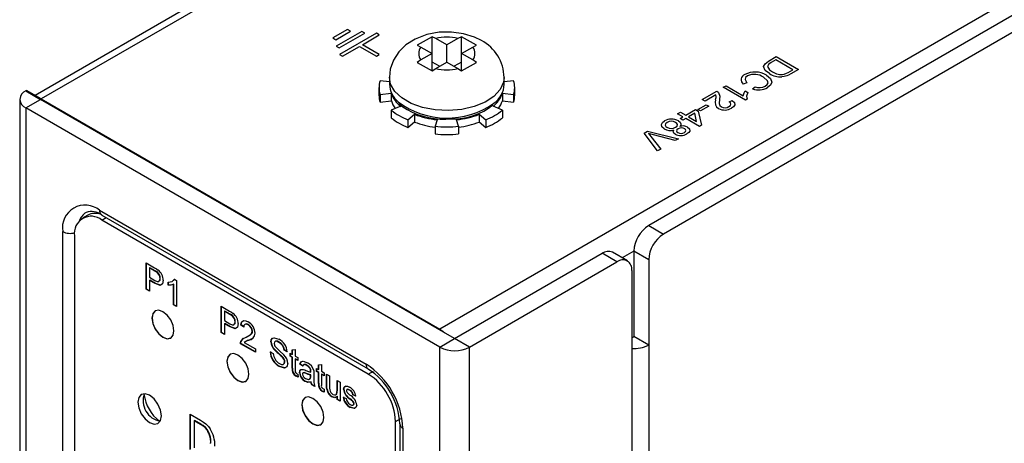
# Model space of a CAD drawing. Header units: millimetres. Extents: x 0 to 629, y 0 to 486.
# Tile 15 of 18: x 420 to 467, y 400 to 420. Entities that reach past the tile are written whole.
import ezdxf

# ---------------------------------------------------------------- set-up
doc = ezdxf.new("R2010")
doc.units = ezdxf.units.MM
doc.header["$LTSCALE"] = 2.25

msp = doc.modelspace()

# ---------------------------------------------------------------- linework, layer by layer
for p, q in [((506.334, 442.725), (449.907, 410.15)), ((507.041, 442.317), (450.614, 409.742)), ((489.894, 434.051), (439.901, 405.191)), ((449.942, 433.368), (420.517, 416.381)), ((447.554, 431.652), (420.81, 416.212)), ((435.482, 419.539), (434.775, 419.131)), ((434.916, 419.049), (435.623, 419.457)), ((436.171, 419.447), (434.934, 418.733)), ((435.075, 418.651), (436.313, 419.366)), ((436.861, 419.355), (435.093, 418.335)), ((435.623, 419.457), (435.482, 419.539)), ((436.313, 419.366), (436.171, 419.447)), ((437.002, 419.274), (436.861, 419.355)), ((434.775, 419.131), (434.916, 419.049)), ((436.189, 418.804), (437.002, 419.274)), ((439.53, 419.187), (438.823, 418.779)), ((439.704, 419.102), (439.53, 419.187)), ((439.53, 418.386), (439.53, 419.187)), ((440.237, 418.794), (439.704, 419.102)), ((440.77, 419.102), (440.237, 418.794)), ((440.944, 419.187), (440.77, 419.102)), ((441.652, 418.779), (440.944, 419.187)), ((440.944, 418.386), (440.944, 419.187)), ((434.934, 418.733), (435.075, 418.651)), ((435.235, 418.253), (436.048, 418.723)), ((436.048, 418.723), (436.861, 418.253)), ((437.002, 418.335), (436.189, 418.804)), ((438.823, 418.779), (438.997, 418.694)), ((438.997, 418.694), (439.53, 418.386)), ((440.237, 417.978), (440.237, 418.794)), ((440.944, 418.386), (441.478, 418.694)), ((441.478, 418.694), (441.652, 418.779)), ((435.093, 418.335), (435.235, 418.253)), ((436.861, 418.253), (437.002, 418.335)), ((438.997, 418.079), (438.823, 417.962)), ((438.823, 417.962), (439.53, 417.554)), ((439.53, 418.386), (438.997, 418.079)), ((439.53, 417.554), (439.53, 418.386)), ((439.884, 417.774), (439.53, 417.978)), ((439.704, 417.67), (440.237, 417.978)), ((440.237, 417.978), (440.77, 417.67)), ((440.944, 417.978), (440.591, 417.774)), ((440.944, 417.554), (440.944, 418.386)), ((441.478, 418.079), (440.944, 418.386)), ((440.944, 417.554), (441.652, 417.962)), ((441.652, 417.962), (441.478, 418.079)), ((455.641, 418.016), (456.021, 418.236)), ((455.994, 418.079), (455.775, 417.952)), ((456.81, 417.608), (455.994, 418.079)), ((456.021, 418.236), (457.082, 417.623)), ((439.53, 417.554), (439.704, 417.67)), ((440.77, 417.67), (440.944, 417.554)), ((456.595, 417.484), (456.81, 417.608)), ((457.082, 417.623), (456.719, 417.414)), ((437.487, 417.033), (437.037, 417.079)), ((437.487, 417.243), (437.487, 416.917)), ((442.987, 416.917), (442.987, 417.243)), ((443.438, 417.079), (442.987, 417.033)), ((454.614, 416.991), (454.43, 416.925)), ((420.067, 416.6), (420.102, 416.62)), ((420.067, 416.6), (420.774, 416.192)), ((420.81, 416.212), (420.102, 416.62)), ((436.987, 416.753), (436.987, 416.386)), ((443.487, 416.386), (443.487, 416.753)), ((452.472, 416.187), (453.166, 416.587)), ((453.478, 416.768), (453.614, 416.846)), ((454.539, 416.155), (453.478, 416.768)), ((453.614, 416.846), (454.441, 416.369)), ((454.529, 416.601), (454.655, 416.528)), ((454.884, 416.695), (455.001, 416.799)), ((419.774, 416.192), (419.774, 301.876)), ((420.067, 415.784), (420.774, 416.192)), ((420.774, 416.192), (420.81, 416.212)), ((440.609, 404.742), (420.774, 416.192)), ((420.81, 416.212), (439.901, 405.191)), ((420.81, 416.212), (420.81, 416.171)), ((437.037, 416.427), (437.578, 416.483)), ((437.037, 416.427), (437.037, 416.06)), ((437.037, 416.06), (437.578, 416.115)), ((437.578, 416.483), (437.578, 416.115)), ((442.896, 416.483), (443.438, 416.427)), ((442.896, 416.483), (442.896, 416.115)), ((442.896, 416.115), (443.438, 416.06)), ((443.438, 416.427), (443.438, 416.06)), ((452.608, 416.108), (452.472, 416.187)), ((453.127, 416.408), (452.608, 416.108)), ((453.764, 416.069), (453.914, 416.14)), ((454.627, 416.206), (454.539, 416.155)), ((439.901, 404.334), (420.067, 415.784)), ((420.067, 415.784), (420.067, 301.468)), ((438.026, 415.859), (437.575, 415.677)), ((437.575, 415.677), (437.575, 415.31)), ((442.9, 415.677), (442.449, 415.859)), ((442.9, 415.677), (442.9, 415.31)), ((451.289, 415.504), (451.425, 415.582)), ((451.425, 415.582), (451.683, 415.433)), ((451.683, 415.433), (452.146, 415.7)), ((452.146, 415.7), (452.282, 415.622)), ((452.268, 415.708), (452.663, 415.936)), ((452.391, 415.637), (452.268, 415.708)), ((452.282, 415.622), (452.431, 414.954)), ((452.785, 415.865), (452.391, 415.637)), ((452.663, 415.936), (452.785, 415.865)), ((438.373, 415.216), (438.689, 415.476)), ((438.373, 415.216), (438.373, 414.849)), ((438.373, 414.849), (438.689, 415.109)), ((438.689, 415.476), (438.689, 415.109)), ((439.768, 415.218), (439.673, 414.906)), ((440.802, 414.906), (440.706, 415.218)), ((441.786, 415.476), (442.101, 415.216)), ((441.786, 415.476), (441.786, 415.109)), ((441.786, 415.109), (442.101, 414.849)), ((442.101, 415.216), (442.101, 414.849)), ((451.548, 415.355), (451.289, 415.504)), ((451.412, 415.276), (451.548, 415.355)), ((451.548, 415.198), (451.412, 415.276)), ((451.683, 415.276), (451.548, 415.198)), ((452.336, 414.899), (451.683, 415.276)), ((452.114, 415.525), (451.819, 415.355)), ((451.819, 415.355), (452.202, 415.134)), ((452.202, 415.134), (452.114, 415.525)), ((439.673, 414.906), (439.673, 414.538)), ((440.802, 414.906), (440.802, 414.538)), ((449.692, 414.582), (449.854, 414.675)), ((449.854, 414.675), (451.342, 414.31)), ((452.431, 414.954), (452.336, 414.899)), ((450.325, 413.723), (449.692, 414.582)), ((450.016, 414.422), (450.487, 413.816)), ((451.18, 414.216), (450.132, 414.489)), ((451.342, 414.31), (451.18, 414.216)), ((450.487, 413.816), (450.325, 413.723)), ((423.603, 410.885), (436.366, 403.517)), ((423.031, 410.65), (422.784, 410.507)), ((423.706, 410.656), (436.47, 403.288)), ((423.709, 410.415), (423.916, 410.535)), ((436.472, 403.047), (423.709, 410.415)), ((449.907, 410.15), (450.614, 409.742)), ((421.835, 358.399), (421.835, 409.864)), ((422.401, 409.66), (422.401, 358.759)), ((440.609, 404.742), (447.68, 408.824)), ((448.387, 408.416), (447.68, 408.824)), ((448.887, 408.465), (448.18, 408.873)), ((449.2, 408.926), (448.644, 408.605)), ((449.907, 408.517), (449.2, 408.926)), ((449.2, 408.926), (449.2, 404.843)), ((449.907, 408.517), (449.907, 404.435)), ((425.84, 408.361), (426.24, 408.13)), ((425.84, 407.103), (425.84, 408.361)), ((425.854, 407.111), (425.854, 408.353)), ((426.008, 408.135), (425.994, 408.127)), ((425.994, 408.127), (425.994, 407.675)), ((426.254, 407.977), (425.994, 408.127)), ((426.268, 407.985), (426.008, 408.135)), ((441.316, 404.334), (448.387, 408.416)), ((425.994, 407.675), (426.256, 407.524)), ((426.268, 407.985), (426.254, 407.977)), ((426.393, 407.902), (426.379, 407.893)), ((426.511, 407.623), (426.496, 407.615)), ((427.138, 407.531), (427.203, 407.59)), ((427.189, 407.582), (427.279, 407.53)), ((449.094, 408.007), (449.094, 295.325)), ((425.854, 407.111), (425.84, 407.103)), ((425.994, 407.014), (425.84, 407.103)), ((425.994, 407.03), (425.854, 407.111)), ((426.008, 407.538), (425.994, 407.53)), ((426.26, 407.376), (425.994, 407.53)), ((425.994, 407.53), (425.994, 407.014)), ((426.275, 407.384), (426.008, 407.538)), ((426.275, 407.384), (426.26, 407.376)), ((426.888, 407.293), (426.888, 407.442)), ((426.902, 407.301), (426.888, 407.293)), ((426.902, 407.301), (426.902, 407.45)), ((427.153, 407.341), (427.139, 407.333)), ((427.139, 406.353), (427.139, 407.333)), ((427.153, 406.361), (427.153, 407.341)), ((427.279, 407.53), (427.279, 406.272)), ((427.153, 406.361), (427.139, 406.353)), ((427.279, 406.272), (427.139, 406.353)), ((427.279, 406.288), (427.153, 406.361)), ((429.432, 406.287), (429.832, 406.056)), ((429.432, 405.029), (429.432, 406.287)), ((429.446, 405.037), (429.446, 406.279)), ((429.6, 406.062), (429.586, 406.053)), ((429.586, 406.053), (429.586, 405.602)), ((429.846, 405.903), (429.586, 406.053)), ((429.86, 405.911), (429.6, 406.062)), ((429.86, 405.911), (429.846, 405.903)), ((429.985, 405.828), (429.971, 405.82)), ((429.586, 405.602), (429.848, 405.45)), ((429.6, 405.465), (429.586, 405.457)), ((429.853, 405.302), (429.586, 405.457)), ((429.586, 405.457), (429.586, 404.94)), ((429.867, 405.311), (429.6, 405.465)), ((429.867, 405.311), (429.853, 405.302)), ((430.103, 405.55), (430.089, 405.542)), ((430.382, 405.4), (430.368, 405.392)), ((430.508, 405.295), (430.368, 405.392)), ((430.522, 405.304), (430.382, 405.4)), ((430.728, 405.41), (430.714, 405.402)), ((439.901, 405.191), (439.901, 405.15)), ((429.446, 405.037), (429.432, 405.029)), ((429.586, 404.94), (429.432, 405.029)), ((429.586, 404.957), (429.446, 405.037)), ((430.875, 404.726), (430.764, 404.671)), ((430.927, 405.092), (430.913, 405.084)), ((439.901, 404.334), (440.609, 404.742)), ((441.316, 404.334), (440.609, 404.742)), ((449.094, 404.782), (449.2, 404.843)), ((449.907, 404.435), (449.2, 404.843)), ((430.368, 404.505), (430.354, 404.497)), ((431.066, 404.086), (430.354, 404.497)), ((431.066, 404.102), (430.368, 404.505)), ((430.383, 404.608), (430.369, 404.6)), ((430.533, 404.555), (431.066, 404.247)), ((430.598, 404.603), (430.58, 404.593)), ((430.764, 404.671), (430.75, 404.663)), ((431.066, 404.247), (431.066, 404.086)), ((431.825, 404.594), (431.811, 404.586)), ((432.209, 404.571), (432.195, 404.563)), ((439.901, 290.018), (439.901, 404.334)), ((441.316, 290.018), (441.316, 404.334)), ((449.907, 404.435), (449.907, 299.918)), ((431.769, 404.116), (431.923, 404.027)), ((431.986, 404.229), (431.972, 404.221)), ((432.365, 403.87), (432.351, 403.862)), ((432.454, 404.204), (432.439, 404.196)), ((432.593, 404.108), (432.439, 404.196)), ((432.607, 404.116), (432.454, 404.204)), ((432.733, 404.043), (432.831, 403.987)), ((432.733, 403.898), (432.733, 404.043)), ((432.747, 403.906), (432.733, 403.898)), ((432.831, 403.841), (432.733, 403.898)), ((432.747, 403.906), (432.747, 404.035)), ((432.845, 403.85), (432.747, 403.906)), ((432.831, 404.21), (432.97, 404.222)), ((432.831, 403.987), (432.831, 404.21)), ((432.845, 403.995), (432.831, 403.987)), ((432.845, 403.85), (432.831, 403.841)), ((432.831, 403.325), (432.831, 403.841)), ((432.845, 403.995), (432.845, 404.212)), ((432.845, 403.334), (432.845, 403.85)), ((432.97, 404.222), (432.97, 403.906)), ((432.97, 403.906), (433.096, 403.833)), ((432.984, 403.769), (432.97, 403.761)), ((433.096, 403.705), (432.984, 403.769)), ((433.096, 403.833), (433.096, 403.688)), ((432.239, 403.409), (432.225, 403.4)), ((432.482, 403.634), (432.467, 403.625)), ((432.845, 403.334), (432.831, 403.325)), ((432.97, 403.761), (432.97, 403.239)), ((433.096, 403.688), (432.97, 403.761)), ((433.208, 403.527), (433.194, 403.519)), ((433.333, 403.422), (433.194, 403.519)), ((433.348, 403.43), (433.208, 403.527)), ((433.544, 403.462), (433.53, 403.454)), ((433.689, 403.33), (433.675, 403.322)), ((433.99, 403.317), (434.088, 403.261)), ((433.99, 403.172), (433.99, 403.317)), ((434.004, 403.18), (434.004, 403.309)), ((434.088, 403.485), (434.228, 403.496)), ((434.088, 403.261), (434.088, 403.485)), ((434.102, 403.269), (434.102, 403.486)), ((434.228, 403.496), (434.228, 403.18)), ((433.026, 402.955), (433.012, 402.947)), ((433.096, 403.047), (433.11, 402.904)), ((433.194, 403.117), (433.18, 403.109)), ((433.363, 403.107), (433.345, 403.097)), ((433.515, 403.074), (433.5, 403.066)), ((433.681, 402.828), (433.703, 402.841)), ((433.703, 402.841), (433.689, 402.833)), ((433.724, 403.148), (433.71, 403.14)), ((433.71, 402.948), (433.711, 402.995)), ((433.724, 402.956), (433.71, 402.948)), ((433.725, 403.186), (433.711, 403.177)), ((433.725, 403.003), (433.711, 402.995)), ((433.724, 402.956), (433.725, 403.003)), ((433.864, 403.066), (433.864, 402.87)), ((434.004, 403.18), (433.99, 403.172)), ((434.088, 403.116), (433.99, 403.172)), ((434.102, 403.124), (434.004, 403.18)), ((434.102, 403.269), (434.088, 403.261)), ((434.102, 403.124), (434.088, 403.116)), ((434.088, 402.6), (434.088, 403.116)), ((434.102, 402.608), (434.102, 403.124)), ((434.228, 403.18), (434.353, 403.108)), ((434.242, 403.043), (434.228, 403.035)), ((434.228, 403.035), (434.228, 402.513)), ((434.353, 402.962), (434.228, 403.035)), ((434.353, 402.979), (434.242, 403.043)), ((434.353, 403.108), (434.353, 402.962)), ((434.479, 403.035), (434.619, 402.954)), ((434.479, 402.468), (434.479, 403.035)), ((434.493, 402.476), (434.493, 403.027)), ((434.619, 402.954), (434.619, 402.454)), ((436.472, 403.047), (436.719, 403.19)), ((433.455, 402.707), (433.44, 402.699)), ((433.739, 402.672), (433.725, 402.664)), ((433.781, 402.535), (433.767, 402.527)), ((433.906, 402.446), (433.767, 402.527)), ((433.92, 402.454), (433.781, 402.535)), ((434.102, 402.608), (434.088, 402.6)), ((434.493, 402.476), (434.479, 402.468)), ((434.982, 402.745), (435.122, 402.664)), ((434.982, 402.262), (434.982, 402.745)), ((434.996, 402.27), (434.996, 402.737)), ((435.122, 402.664), (435.122, 401.745)), ((434.283, 402.229), (434.269, 402.221)), ((434.353, 402.321), (434.367, 402.178)), ((434.501, 402.327), (434.487, 402.319)), ((434.754, 401.957), (434.74, 401.949)), ((434.996, 402.27), (434.982, 402.262)), ((434.996, 401.984), (434.982, 401.975)), ((434.982, 401.825), (434.982, 401.975)), ((434.996, 401.833), (434.996, 401.984)), ((435.275, 401.946), (435.415, 401.882)), ((435.303, 402.325), (435.289, 402.317)), ((435.469, 402.31), (435.452, 402.3)), ((435.596, 402.277), (435.582, 402.269)), ((435.75, 402.059), (435.736, 402.051)), ((435.876, 401.987), (435.736, 402.051)), ((435.89, 401.995), (435.75, 402.059)), ((434.996, 401.833), (434.982, 401.825)), ((435.122, 401.745), (434.982, 401.825)), ((435.122, 401.761), (434.996, 401.833)), ((435.613, 401.858), (435.599, 401.85)), ((435.62, 401.457), (435.606, 401.449)), ((435.745, 401.735), (435.73, 401.727)), ((435.792, 401.634), (435.778, 401.625)), ((427.935, 401.12), (428.432, 400.833)), ((427.935, 399.443), (427.935, 401.12)), ((427.949, 399.451), (427.949, 401.112)), ((428.154, 400.817), (428.14, 400.808)), ((428.14, 400.808), (428.14, 399.518)), ((428.435, 400.638), (428.14, 400.808)), ((428.449, 400.646), (428.154, 400.817)), ((428.449, 400.646), (428.435, 400.638)), ((428.689, 400.473), (428.675, 400.465)), ((437.78, 400.781), (438.028, 400.924)), ((437.78, 300.469), (437.78, 400.781)), ((437.987, 400.659), (437.987, 296.142)), ((438.134, 400.455), (438.134, 295.938))]:
    msp.add_line(p, q)
at = {"flags": 128}
for points in [[(441.892, 419.007), (441.569, 419.166), (441.037, 419.335), (440.463, 419.416), (439.873, 419.405), (439.286, 419.297), (438.721, 419.081), (438.28, 418.802), (437.932, 418.461), (437.68, 418.068), (437.529, 417.635), (437.495, 417.256)], [(455.687, 417.424), (455.49, 417.575), (455.41, 417.758), (455.481, 417.9), (455.641, 418.016)], [(455.775, 417.952), (455.643, 417.857), (455.6, 417.765)], [(455.6, 417.765), (455.694, 417.609), (455.839, 417.509)], [(456.398, 417.395), (456.514, 417.44), (456.595, 417.484)], [(442.987, 417.244), (442.958, 417.013), (442.793, 416.657), (442.49, 416.333), (442.066, 416.057), (441.542, 415.846), (440.949, 415.71), (440.317, 415.656), (439.681, 415.688), (439.075, 415.804), (438.532, 415.998), (438.08, 416.258), (437.745, 416.572), (437.544, 416.922), (437.487, 417.25)], [(454.646, 417.316), (454.549, 417.234), (454.522, 417.137), (454.614, 416.991)], [(455.485, 416.827), (455.58, 416.9), (455.623, 416.988), (455.606, 417.078), (455.404, 417.257)], [(455.553, 417.344), (455.743, 417.194), (455.811, 417.013), (455.748, 416.872), (455.601, 416.753)], [(456.517, 417.315), (456.392, 417.281), (456.286, 417.269)], [(456.719, 417.414), (456.61, 417.355), (456.517, 417.315)], [(453.166, 416.587), (453.215, 416.554), (453.246, 416.525)], [(453.246, 416.525), (453.317, 416.35), (453.304, 416.209)], [(454.441, 416.369), (454.473, 416.501), (454.529, 416.601)], [(454.655, 416.528), (454.596, 416.348), (454.627, 416.206)], [(453.304, 416.209), (453.29, 415.989), (453.314, 415.905), (453.388, 415.831)], [(453.753, 415.843), (453.825, 415.901), (453.848, 415.97), (453.822, 416.024), (453.764, 416.069)], [(453.914, 416.14), (454.014, 416.04), (454.028, 415.926), (453.971, 415.842), (453.873, 415.771)], [(437.945, 416.001), (438.088, 415.865), (438.334, 415.702)], [(450.646, 414.776), (450.534, 414.876), (450.514, 414.995), (450.565, 415.084), (450.664, 415.158)], [(451.33, 415.167), (451.415, 415.1), (451.454, 415.02), (451.442, 414.955), (451.398, 414.895)], [(450.785, 415.087), (450.712, 415.027), (450.695, 414.955), (450.724, 414.9), (450.784, 414.854)], [(451.168, 414.522), (451.104, 414.574), (451.078, 414.636), (451.117, 414.733)], [(451.197, 414.854), (451.269, 414.914), (451.285, 414.986), (451.256, 415.041), (451.196, 415.087)], [(451.315, 414.781), (451.257, 414.736), (451.238, 414.681), (451.256, 414.638), (451.3, 414.603)], [(451.616, 414.609), (451.673, 414.654), (451.693, 414.708), (451.676, 414.751), (451.633, 414.787)], [(451.77, 414.865), (451.862, 414.779), (451.873, 414.678), (451.825, 414.603), (451.74, 414.539)], [(449.902, 414.554), (449.968, 414.481), (450.016, 414.422)], [(450.132, 414.489), (450.002, 414.524), (449.902, 414.554)], [(426.24, 408.13), (426.331, 408.075), (426.402, 408.025)], [(426.379, 407.893), (426.309, 407.944), (426.254, 407.977)], [(426.256, 407.524), (426.356, 407.478), (426.444, 407.478), (426.485, 407.532), (426.496, 407.615)], [(426.393, 407.902), (426.323, 407.952), (426.268, 407.985)], [(426.484, 407.521), (426.499, 407.54), (426.511, 407.623)], [(426.888, 407.442), (427.078, 407.482), (427.189, 407.582)], [(426.65, 407.532), (426.616, 407.368), (426.509, 407.291), (426.26, 407.376)], [(426.594, 407.35), (426.524, 407.299), (426.275, 407.384)], [(427.139, 407.333), (427.005, 407.294), (426.888, 407.293)], [(427.153, 407.341), (427.019, 407.302), (426.902, 407.301)], [(427.166, 405.112), (427.126, 405.37), (427.011, 405.635), (426.839, 405.867), (426.636, 406.031), (426.433, 406.101), (426.261, 406.068), (426.146, 405.935), (426.106, 405.724), (426.146, 405.467), (426.261, 405.202), (426.433, 404.97), (426.636, 404.806), (426.839, 404.735), (427.011, 404.769), (427.126, 404.901), (427.166, 405.112)], [(426.268, 406.072), (426.268, 406.072), (426.153, 405.94), (426.113, 405.729), (426.153, 405.471), (426.268, 405.206), (426.44, 404.974), (426.643, 404.81), (426.846, 404.739), (427.018, 404.773)], [(429.832, 406.056), (429.923, 406.001), (429.994, 405.951)], [(429.971, 405.82), (429.901, 405.87), (429.846, 405.903)], [(429.985, 405.828), (429.915, 405.878), (429.86, 405.911)], [(429.848, 405.45), (429.948, 405.404), (430.036, 405.405), (430.077, 405.459), (430.089, 405.542)], [(430.242, 405.458), (430.208, 405.295), (430.102, 405.217), (429.853, 405.302)], [(430.187, 405.277), (430.116, 405.225), (429.867, 405.311)], [(430.076, 405.447), (430.091, 405.467), (430.103, 405.55)], [(430.368, 405.392), (430.405, 405.533), (430.499, 405.604), (430.604, 405.596), (430.717, 405.545)], [(430.382, 405.4), (430.419, 405.541), (430.512, 405.611)], [(430.714, 405.402), (430.626, 405.436), (430.552, 405.421), (430.518, 405.37), (430.508, 405.295)], [(430.728, 405.41), (430.64, 405.445), (430.594, 405.435)], [(439.901, 405.191), (440.039, 405.095), (440.122, 405.022)], [(430.369, 404.6), (430.487, 404.753), (430.62, 404.814)], [(430.383, 404.608), (430.501, 404.761), (430.556, 404.786)], [(430.62, 404.814), (430.822, 404.915), (430.885, 404.98), (430.913, 405.084)], [(431.811, 404.586), (431.829, 404.689), (431.881, 404.759), (431.96, 404.784), (432.189, 404.712)], [(431.825, 404.594), (431.843, 404.697), (431.895, 404.767), (431.945, 404.783)], [(430.354, 404.497), (430.358, 404.558), (430.369, 404.6)], [(430.368, 404.505), (430.372, 404.566), (430.383, 404.608)], [(432.195, 404.563), (432.107, 404.605), (432.026, 404.612), (431.981, 404.577), (431.964, 404.509)], [(431.964, 404.509), (431.976, 404.434), (432.004, 404.375)], [(432.004, 404.375), (432.241, 404.138), (432.432, 403.959)], [(432.209, 404.571), (432.121, 404.613), (432.04, 404.62), (432.011, 404.598)], [(430.759, 403.038), (430.718, 403.296), (430.603, 403.561), (430.431, 403.793), (430.228, 403.957), (430.025, 404.028), (429.853, 403.994), (429.738, 403.862), (429.698, 403.651), (429.738, 403.393), (429.853, 403.128), (430.025, 402.896), (430.228, 402.732), (430.431, 402.662), (430.603, 402.695), (430.718, 402.827), (430.759, 403.038)], [(429.86, 403.998), (429.86, 403.998), (429.745, 403.866), (429.705, 403.655), (429.745, 403.397), (429.86, 403.132), (430.032, 402.9), (430.235, 402.736), (430.438, 402.666), (430.61, 402.699)], [(432.219, 403.549), (432.315, 403.508), (432.402, 403.508), (432.45, 403.55), (432.467, 403.625)], [(432.621, 403.545), (432.579, 403.394), (432.466, 403.331), (432.225, 403.4)], [(432.575, 403.393), (432.48, 403.339), (432.239, 403.409)], [(432.459, 403.553), (432.464, 403.558), (432.482, 403.634)], [(433.194, 403.519), (433.245, 403.63), (433.35, 403.661), (433.555, 403.585)], [(433.208, 403.527), (433.259, 403.638), (433.324, 403.657)], [(433.53, 403.454), (433.458, 403.489), (433.392, 403.498), (433.355, 403.47), (433.333, 403.422)], [(433.544, 403.462), (433.472, 403.497), (433.406, 403.506), (433.382, 403.488)], [(433.675, 403.322), (433.597, 403.408), (433.53, 403.454)], [(433.689, 403.33), (433.611, 403.416), (433.544, 403.462)], [(433.711, 403.177), (433.702, 403.257), (433.675, 403.322)], [(433.725, 403.186), (433.716, 403.265), (433.689, 403.33)], [(433.11, 402.904), (433.055, 402.924), (433.012, 402.947)], [(433.109, 402.918), (433.069, 402.933), (433.026, 402.955)], [(433.041, 403.075), (433.072, 403.058), (433.096, 403.047)], [(433.18, 403.109), (433.196, 403.2), (433.245, 403.256), (433.365, 403.263)], [(433.194, 403.117), (433.21, 403.208), (433.247, 403.25)], [(433.5, 403.066), (433.385, 403.105), (433.359, 403.103), (433.338, 403.091), (433.324, 403.069), (433.32, 403.038)], [(433.515, 403.074), (433.399, 403.113), (433.373, 403.111), (433.362, 403.105)], [(433.365, 403.263), (433.429, 403.241), (433.48, 403.22)], [(433.472, 402.826), (433.61, 402.788), (433.689, 402.833)], [(433.48, 403.22), (433.61, 403.168), (433.71, 403.14)], [(433.711, 402.995), (433.594, 403.028), (433.5, 403.066)], [(433.725, 403.003), (433.608, 403.036), (433.515, 403.074)], [(433.689, 402.833), (433.707, 402.892), (433.71, 402.948)], [(433.703, 402.841), (433.721, 402.901), (433.724, 402.956)], [(433.71, 403.14), (433.71, 403.161), (433.711, 403.177)], [(433.724, 403.148), (433.725, 403.169), (433.725, 403.186)], [(433.858, 403.208), (433.863, 403.128), (433.864, 403.066)], [(433.864, 402.87), (433.869, 402.64), (433.906, 402.446)], [(433.725, 402.664), (433.575, 402.647), (433.44, 402.699)], [(433.739, 402.672), (433.59, 402.655), (433.455, 402.707)], [(433.767, 402.527), (433.737, 402.604), (433.725, 402.664)], [(433.781, 402.535), (433.751, 402.612), (433.739, 402.672)], [(434.487, 402.319), (434.48, 402.404), (434.479, 402.468)], [(434.501, 402.327), (434.494, 402.412), (434.493, 402.476)], [(434.619, 402.454), (434.62, 402.363), (434.627, 402.288)], [(435.289, 402.317), (435.318, 402.426), (435.377, 402.468)], [(435.303, 402.325), (435.332, 402.434), (435.391, 402.476)], [(435.377, 402.468), (435.482, 402.46), (435.572, 402.42)], [(426.565, 401.05), (426.522, 401.325), (426.4, 401.607), (426.216, 401.855), (426, 402.03), (425.783, 402.105), (425.6, 402.069), (425.477, 401.928), (425.434, 401.703), (425.477, 401.428), (425.6, 401.145), (425.783, 400.898), (426, 400.723), (426.216, 400.648), (426.4, 400.684), (426.522, 400.825), (426.565, 401.05)], [(434.351, 400.965), (434.31, 401.222), (434.195, 401.487), (434.023, 401.72), (433.82, 401.883), (433.617, 401.954), (433.445, 401.92), (433.33, 401.788), (433.29, 401.577), (433.33, 401.319), (433.445, 401.054), (433.617, 400.822), (433.82, 400.659), (434.023, 400.588), (434.195, 400.621), (434.31, 400.754), (434.351, 400.965)], [(433.452, 401.925), (433.452, 401.925), (433.337, 401.792), (433.297, 401.581), (433.337, 401.323), (433.452, 401.058), (433.624, 400.826), (433.827, 400.663), (434.03, 400.592), (434.202, 400.625)], [(434.367, 402.178), (434.312, 402.199), (434.269, 402.221)], [(434.366, 402.192), (434.327, 402.207), (434.283, 402.229)], [(434.299, 402.349), (434.329, 402.333), (434.353, 402.321)], [(434.982, 401.975), (434.865, 401.91), (434.74, 401.949)], [(434.922, 401.942), (434.879, 401.919), (434.754, 401.957)], [(434.777, 402.072), (434.848, 402.045), (434.91, 402.049), (434.955, 402.087), (434.982, 402.262)], [(434.898, 402.056), (434.924, 402.057), (434.969, 402.095), (434.996, 402.27)], [(435.582, 402.269), (435.485, 402.308), (435.446, 402.296), (435.433, 402.278), (435.429, 402.252)], [(435.429, 402.252), (435.434, 402.221), (435.444, 402.196)], [(435.444, 402.196), (435.467, 402.158), (435.49, 402.132)], [(435.596, 402.277), (435.499, 402.316), (435.469, 402.307)], [(435.49, 402.132), (435.549, 402.078), (435.595, 402.036)], [(435.73, 401.727), (435.658, 401.798), (435.599, 401.85)], [(435.918, 401.561), (435.885, 401.442), (435.796, 401.393), (435.606, 401.449)], [(435.608, 401.593), (435.671, 401.563), (435.73, 401.556), (435.765, 401.578), (435.778, 401.625)], [(435.745, 401.735), (435.672, 401.806), (435.613, 401.858)], [(435.822, 401.407), (435.81, 401.401), (435.62, 401.457)], [(435.748, 401.567), (435.779, 401.586), (435.792, 401.634)], [(428.432, 400.833), (428.576, 400.744), (428.689, 400.661)], [(428.675, 400.465), (428.541, 400.572), (428.435, 400.638)], [(428.689, 400.473), (428.556, 400.581), (428.449, 400.646)], [(428.689, 400.661), (428.814, 400.537), (428.9, 400.419)]]:
    msp.add_lwpolyline(points, dxfattribs=at)
for centre, radius, start, end in [((440.237, 416.901), 2.265, 76.3841, 103.6159), ((440.945, 417.205), 2.035, 1.0632, 62.2713), ((439.38, 418.386), 0.491, 141.2075, 218.7925), ((441.095, 418.386), 0.491, 321.2075, 38.7925), ((440.237, 419.871), 2.265, 256.3841, 283.6159), ((455.001, 416.454), 1.048, 58.2082, 117.9812), ((456.258, 418.135), 0.753, 236.2387, 280.7344), ((438.09, 416.753), 1.102, 162.807, 197.193), ((442.385, 416.753), 1.102, 342.807, 17.193), ((454.589, 417.131), 0.26, 107.7028, 232.3299), ((454.974, 416.63), 0.76, 55.5581, 115.5603), ((456.248, 418.359), 1.09, 239.0639, 272.041), ((420.222, 416.192), 0.437, 110.7834, 249.2166), ((438.674, 416.982), 1.188, 183.1508, 229.4396), ((441.797, 416.976), 1.192, 305.8, 357.1371), ((455.176, 417.535), 0.89, 250.7867, 298.4643), ((455.213, 417.343), 0.583, 248.7226, 297.8853), ((438.1, 416.388), 1.113, 180.1012, 197.1341), ((438.84, 416.915), 1.334, 198.9435, 232.3767), ((438.681, 416.467), 1.157, 197.6811, 217.9316), ((440.245, 419.199), 3.902, 233.0783, 305.1854), ((441.635, 416.915), 1.334, 307.6233, 341.0565), ((441.802, 416.462), 1.148, 321.9799, 342.4074), ((442.375, 416.388), 1.113, 342.8659, 359.8988), ((453.436, 416.047), 0.347, 158.7491, 238.2451), ((452.559, 416.324), 0.575, 344.6985, 8.3795), ((439.483, 418.06), 3.053, 231.3209, 248.6844), ((440.13, 418.992), 3.748, 241.3691, 275.2126), ((440.565, 418.233), 2.975, 268.1834, 309.1681), ((440.992, 418.06), 3.053, 291.3156, 308.6791), ((453.546, 416.317), 0.636, 242.66, 300.9257), ((453.559, 416.174), 0.384, 243.5453, 300.3807), ((439.483, 417.693), 3.053, 231.3209, 248.6844), ((440.144, 419.174), 3.974, 248.5214, 264.5825), ((440.134, 418.775), 3.941, 248.4895, 263.2869), ((440.331, 419.174), 3.974, 275.4175, 291.4786), ((440.341, 418.775), 3.941, 276.7131, 291.5105), ((440.992, 417.693), 3.053, 291.3156, 308.6791), ((451.004, 414.56), 0.688, 61.7726, 119.6205), ((450.99, 414.722), 0.419, 60.5415, 119.2876), ((440.237, 420.474), 5.597, 264.2124, 275.7876), ((450.933, 415.31), 0.606, 241.7781, 287.7183), ((450.99, 415.221), 0.421, 240.6967, 299.4394), ((451.48, 414.508), 0.318, 61.1905, 121.1086), ((451.549, 414.446), 0.473, 62.283, 108.7063), ((440.237, 420.106), 5.597, 264.2124, 275.7876), ((451.438, 415.053), 0.596, 243.0484, 300.4167), ((451.452, 414.888), 0.323, 241.9693, 300.3484), ((422.913, 410.039), 1.092, 50.7967, 189.214), ((423.848, 410.858), 0.246, 173.7012, 234.9867), ((423.198, 409.789), 0.808, 50.7967, 189.214), ((423.379, 410.102), 0.799, 122.1637, 159.3791), ((423.227, 410.06), 0.765, 51.1656, 110.7373), ((423.39, 409.956), 0.781, 70.7581, 117.3724), ((450.735, 408.856), 1.537, 122.6055, 177.3945), ((422.19, 410.553), 0.775, 242.694, 286.2426), ((451.442, 408.448), 1.537, 122.6055, 177.3945), ((447.973, 408.415), 0.503, 65.6929, 125.6176), ((448.663, 408.077), 0.437, 350.786, 129.2033), ((426.021, 407.524), 0.63, 0.7132, 52.7457), ((426.11, 407.616), 0.387, 359.8793, 45.8248), ((426.124, 407.624), 0.387, 359.8793, 45.8248), ((429.702, 405.542), 0.387, 359.8793, 45.8248), ((429.716, 405.551), 0.387, 359.8793, 45.8248), ((429.613, 405.45), 0.63, 0.7132, 52.7457), ((430.519, 405.059), 0.394, 3.541, 60.3856), ((430.4, 404.974), 0.653, 2.6558, 60.9304), ((430.533, 405.067), 0.394, 3.541, 60.3856), ((430.696, 405.015), 0.357, 278.7578, 358.2405), ((430.744, 405.082), 0.183, 297.042, 3.2185), ((431.843, 404.043), 0.753, 4.8925, 62.6427), ((430.9, 404.092), 0.591, 104.7062, 128.3836), ((431.164, 403.471), 1.264, 108.4401, 116.6788), ((432.398, 404.627), 0.589, 184.0111, 223.5776), ((432.413, 404.635), 0.589, 184.0111, 223.5776), ((431.991, 404.163), 0.449, 4.2972, 63.0152), ((432.005, 404.171), 0.449, 4.2972, 63.0152), ((440.609, 405.698), 1.537, 242.6097, 297.3903), ((449.211, 405.77), 1.506, 265.5299, 297.5222), ((432.625, 404.159), 0.857, 182.8719, 242.2194), ((432.639, 404.167), 0.857, 182.8719, 242.2194), ((432.514, 404.063), 0.592, 183.4844, 240.1158), ((440.469, 412.837), 12.101, 225.3987, 227.871), ((440.483, 412.845), 12.101, 225.3987, 227.871), ((432.128, 403.606), 0.34, 3.2595, 48.9622), ((432.142, 403.614), 0.34, 3.2595, 48.9622), ((432.001, 403.512), 0.621, 3.097, 46.0521), ((433.177, 403.258), 0.353, 169.0466, 242.0028), ((433.191, 403.267), 0.353, 169.0466, 242.0028), ((433.345, 403.106), 0.523, 11.3029, 66.3373), ((436.617, 403.492), 0.252, 174.4201, 233.8391), ((434.296, 400.28), 3.842, 2.6055, 57.3945), ((433.114, 403.204), 0.148, 166.2277, 240.438), ((433.668, 403.131), 0.488, 182.5749, 242.2692), ((433.682, 403.139), 0.488, 182.5749, 242.2692), ((433.58, 403.065), 0.262, 185.9189, 245.6522), ((434.666, 400.494), 3.325, 2.8394, 57.1601), ((434.94, 400.652), 2.843, 2.6055, 57.3945), ((434.435, 402.533), 0.353, 169.0466, 242.0028), ((434.449, 402.541), 0.353, 169.0466, 242.0028), ((434.372, 402.478), 0.148, 166.2277, 240.438), ((435.318, 401.919), 0.562, 6.9392, 63.1588), ((426.693, 401.776), 1.005, 160.8285, 259.1662), ((427.664, 402.337), 1.955, 187.691, 232.3037), ((434.997, 402.396), 0.516, 188.6204, 240.0855), ((435.011, 402.404), 0.516, 188.6204, 240.0855), ((434.938, 402.345), 0.317, 190.3289, 239.4453), ((435.913, 402.012), 0.641, 185.8624, 241.3718), ((435.919, 402.399), 0.635, 187.4119, 239.7866), ((435.927, 402.02), 0.641, 185.8624, 241.3718), ((435.933, 402.407), 0.635, 187.4119, 239.7866), ((435.784, 401.919), 0.371, 185.8015, 241.6138), ((435.45, 402.012), 0.289, 7.7893, 62.7648), ((435.307, 401.493), 0.615, 6.3362, 62.0203), ((435.464, 402.02), 0.289, 7.7893, 62.7648), ((435.619, 401.613), 0.159, 4.4451, 45.7958), ((435.633, 401.621), 0.159, 4.4451, 45.7958), ((427.907, 399.8), 1.031, 356.2343, 40.7356), ((438.238, 400.684), 0.252, 186.2401, 245.5777), ((427.893, 399.792), 1.031, 356.2343, 40.7356), ((427.634, 399.627), 1.493, 359.0603, 32.0408)]:
    msp.add_arc(centre, radius, start, end)

doc.saveas('drawing.dxf')
